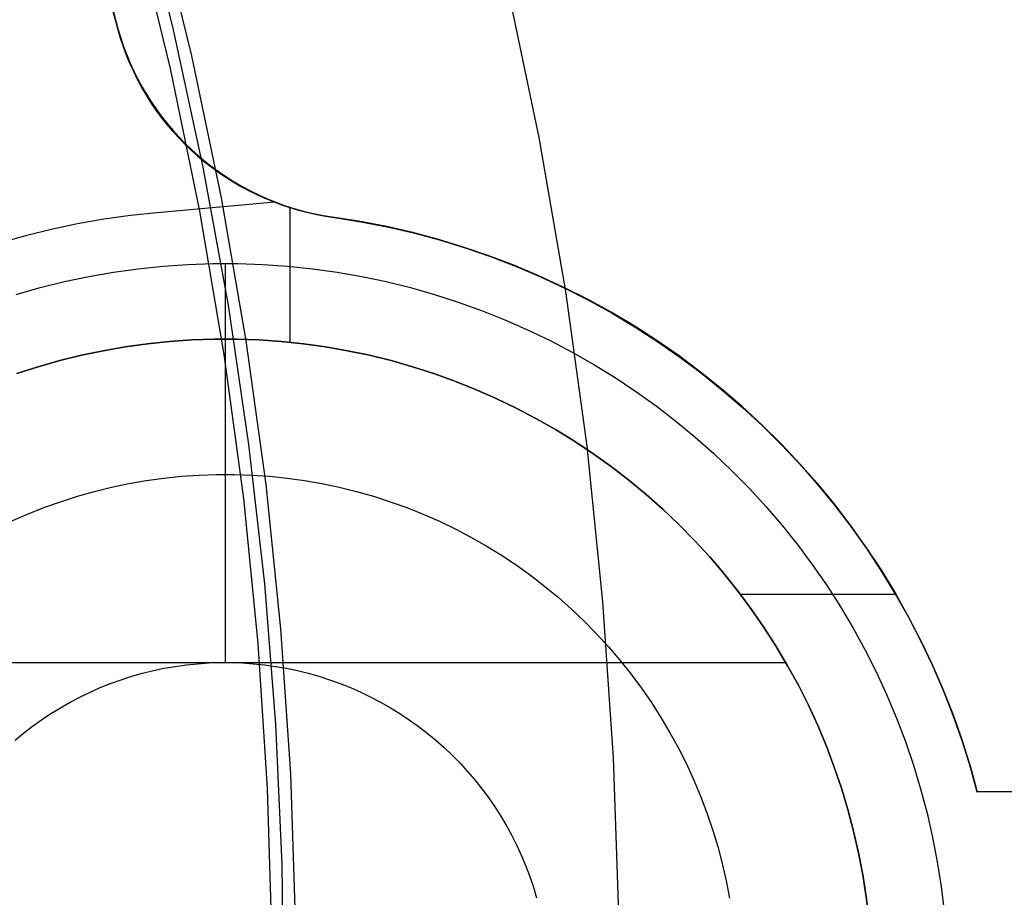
# Model space of a CAD drawing. Header units: millimetres. Extents: x 7986 to 9191, y -11326 to -10283.
# Tile 236 of 256: x 8618.84 to 8626.45, y -10665.13 to -10658.34. Entities that reach past the tile are written whole.
import ezdxf

# ---------------------------------------------------------------- set-up
doc = ezdxf.new("R2010")
doc.units = ezdxf.units.MM
doc.layers.add('BLANCO METALICO', color=7, linetype='Continuous', true_color=0xededed)
doc.layers.add('color', color=7, linetype='Continuous')

msp = doc.modelspace()

# ---------------------------------------------------------------- linework, layer by layer
at = {"layer": 'BLANCO METALICO'}
for p, q in [((8619.5814, -10658.3532, 162.5815), (8618.86, -10655.8114, 162.5815)), ((8619.3718, -10657.527, 159.5815), (8619.5815, -10658.3532, 159.5815)), ((8619.5987, -10658.4202, 162.5815), (8619.5814, -10658.3532, 162.5815)), ((8619.5814, -10658.3532, 162.5815), (8619.5815, -10658.3532, 159.5815)), ((8619.5815, -10658.3532, 159.5815), (8619.5992, -10658.4197, 159.5815)), ((8619.5815, -10658.3532, 161.0815), (8619.5986, -10658.4197, 161.0815)), ((8619.5986, -10658.4197, 161.0815), (8619.6181, -10658.4856, 161.0815)), ((8619.6183, -10658.4866, 162.5815), (8619.5987, -10658.4202, 162.5815)), ((8619.5992, -10658.4197, 159.5815), (8619.6192, -10658.4856, 159.5815)), ((8619.6181, -10658.4856, 161.0815), (8619.6398, -10658.5508, 161.0815)), ((8619.6402, -10658.5522, 162.5815), (8619.6183, -10658.4866, 162.5815)), ((8619.6192, -10658.4856, 159.5815), (8619.6414, -10658.5508, 159.5815)), ((8619.6398, -10658.5508, 161.0815), (8619.6637, -10658.6152, 161.0815)), ((8619.6643, -10658.6171, 162.5815), (8619.6402, -10658.5522, 162.5815)), ((8619.6414, -10658.5508, 159.5815), (8619.6659, -10658.6151, 159.5815)), ((8619.6637, -10658.6152, 161.0815), (8619.6898, -10658.6788, 161.0815)), ((8619.6907, -10658.6811, 162.5815), (8619.6643, -10658.6171, 162.5815)), ((8619.6659, -10658.6151, 159.5815), (8619.6925, -10658.6786, 159.5815)), ((8619.6898, -10658.6788, 161.0815), (8619.7181, -10658.7414, 161.0815)), ((8619.7193, -10658.7441, 162.5815), (8619.6907, -10658.6811, 162.5815)), ((8619.6925, -10658.6786, 159.5815), (8619.7212, -10658.7412, 159.5815)), ((8619.7181, -10658.7414, 161.0815), (8619.7485, -10658.803, 161.0815)), ((8619.75, -10658.8061, 162.5815), (8619.7193, -10658.7441, 162.5815)), ((8619.7212, -10658.7412, 159.5815), (8619.7521, -10658.8028, 159.5815)), ((8619.7485, -10658.803, 161.0815), (8619.781, -10658.8635, 161.0815)), ((8619.7521, -10658.8028, 159.5815), (8619.785, -10658.8632, 159.5815)), ((8619.7829, -10658.867, 162.5815), (8619.75, -10658.8061, 162.5815)), ((8619.781, -10658.8635, 161.0815), (8619.8155, -10658.9229, 161.0815)), ((8619.8178, -10658.9267, 162.5815), (8619.7829, -10658.867, 162.5815)), ((8619.785, -10658.8632, 159.5815), (8619.82, -10658.9225, 159.5815)), ((8619.8155, -10658.9229, 161.0815), (8619.8521, -10658.981, 161.0815)), ((8619.8548, -10658.9852, 162.5815), (8619.8178, -10658.9267, 162.5815)), ((8619.82, -10658.9225, 159.5815), (8619.8569, -10658.9806, 159.5815)), ((8619.8521, -10658.981, 161.0815), (8619.8907, -10659.0379, 161.0815)), ((8619.8938, -10659.0424, 162.5815), (8619.8548, -10658.9852, 162.5815)), ((8619.8569, -10658.9806, 159.5815), (8619.8958, -10659.0374, 159.5815)), ((8619.8907, -10659.0379, 161.0815), (8619.9312, -10659.0934, 161.0815)), ((8619.9348, -10659.0982, 162.5815), (8619.8938, -10659.0424, 162.5815)), ((8619.8958, -10659.0374, 159.5815), (8619.9367, -10659.0929, 159.5815)), ((8619.9312, -10659.0934, 161.0815), (8619.9736, -10659.1475, 161.0815)), ((8619.9776, -10659.1525, 162.5815), (8619.9348, -10659.0982, 162.5815)), ((8619.9367, -10659.0929, 159.5815), (8619.9793, -10659.1469, 159.5815)), ((8619.9736, -10659.1475, 161.0815), (8620.0178, -10659.2001, 161.0815)), ((8620.0224, -10659.2054, 162.5815), (8619.9776, -10659.1525, 162.5815)), ((8619.9793, -10659.1469, 159.5815), (8620.0238, -10659.1995, 159.5815)), ((8620.0178, -10659.2001, 161.0815), (8620.0638, -10659.2511, 161.0815)), ((8620.0689, -10659.2566, 162.5815), (8620.0224, -10659.2054, 162.5815)), ((8620.0238, -10659.1995, 159.5815), (8620.0701, -10659.2505, 159.5815)), ((8620.0638, -10659.2511, 161.0815), (8620.1115, -10659.3006, 161.0815)), ((8620.1171, -10659.3062, 162.5815), (8620.0689, -10659.2566, 162.5815)), ((8620.0701, -10659.2505, 159.5815), (8620.1181, -10659.2998, 159.5815)), ((8620.1115, -10659.3006, 161.0815), (8620.1609, -10659.3483, 161.0815)), ((8620.1671, -10659.3541, 162.5815), (8620.1171, -10659.3062, 162.5815)), ((8620.1181, -10659.2998, 159.5815), (8620.1677, -10659.3476, 159.5815)), ((8620.1609, -10659.3483, 161.0815), (8620.2119, -10659.3944, 161.0815)), ((8620.2186, -10659.4003, 162.5815), (8620.1671, -10659.3541, 162.5815)), ((8620.1677, -10659.3476, 159.5815), (8620.2189, -10659.3936, 159.5815)), ((8620.1903, -10659.3753, 162.5815), (8620.1903, -10659.3753, 159.5815)), ((8620.2119, -10659.3944, 161.0815), (8620.2644, -10659.4386, 161.0815)), ((8620.2718, -10659.4446, 162.5815), (8620.2186, -10659.4003, 162.5815)), ((8620.2189, -10659.3936, 159.5815), (8620.2716, -10659.4379, 159.5815)), ((8620.2644, -10659.4386, 161.0815), (8620.3185, -10659.4811, 161.0815)), ((8620.2716, -10659.4379, 159.5815), (8620.3259, -10659.4803, 159.5815)), ((8620.3264, -10659.4871, 162.5815), (8620.2718, -10659.4446, 162.5815)), ((8620.3185, -10659.4811, 161.0815), (8620.3739, -10659.5216, 161.0815)), ((8620.3259, -10659.4803, 159.5815), (8620.3815, -10659.5209, 159.5815)), ((8620.3825, -10659.5276, 162.5815), (8620.3264, -10659.4871, 162.5815)), ((8620.3739, -10659.5216, 161.0815), (8620.4307, -10659.5602, 161.0815)), ((8620.3815, -10659.5209, 159.5815), (8620.4385, -10659.5595, 159.5815)), ((8620.4399, -10659.5662, 162.5815), (8620.3825, -10659.5276, 162.5815)), ((8620.4307, -10659.5602, 161.0815), (8620.4889, -10659.5969, 161.0815)), ((8620.4385, -10659.5595, 159.5815), (8620.4967, -10659.5962, 159.5815)), ((8620.4987, -10659.6028, 162.5815), (8620.4399, -10659.5662, 162.5815)), ((8620.4889, -10659.5969, 161.0815), (8620.5482, -10659.6315, 161.0815)), ((8620.4967, -10659.5962, 159.5815), (8620.5562, -10659.6309, 159.5815)), ((8620.5587, -10659.6373, 162.5815), (8620.4987, -10659.6028, 162.5815)), ((8620.5482, -10659.6315, 161.0815), (8620.6087, -10659.6641, 161.0815)), ((8620.5562, -10659.6309, 159.5815), (8620.6168, -10659.6636, 159.5815)), ((8620.6198, -10659.6698, 162.5815), (8620.5587, -10659.6373, 162.5815)), ((8620.6087, -10659.6641, 161.0815), (8620.6703, -10659.6945, 161.0815)), ((8620.6168, -10659.6636, 159.5815), (8620.6785, -10659.6941, 159.5815)), ((8620.682, -10659.7001, 162.5815), (8620.6198, -10659.6698, 162.5815)), ((8620.6703, -10659.6945, 161.0815), (8620.7329, -10659.7229, 161.0815)), ((8620.6785, -10659.6941, 159.5815), (8620.7412, -10659.7226, 159.5815)), ((8620.7453, -10659.7282, 162.5815), (8620.682, -10659.7001, 162.5815)), ((8620.8094, -10659.7541, 162.5815), (8619.8995, -10659.8345, 162.5815)), ((8620.7329, -10659.7229, 161.0815), (8620.7964, -10659.7491, 161.0815)), ((8620.7412, -10659.7226, 159.5815), (8620.8049, -10659.7489, 159.5815)), ((8620.8094, -10659.7541, 162.5815), (8620.7453, -10659.7282, 162.5815)), ((8620.7964, -10659.7491, 161.0815), (8620.8608, -10659.773, 161.0815)), ((8620.8049, -10659.7489, 159.5815), (8620.8693, -10659.773, 159.5815)), ((8620.8708, -10659.7766, 162.5815), (8620.8094, -10659.7541, 162.5815)), ((8620.8608, -10659.773, 161.0815), (8620.926, -10659.7948, 161.0815)), ((8620.8693, -10659.773, 159.5815), (8620.9346, -10659.795, 159.5815)), ((8620.933, -10659.797, 162.5815), (8620.8708, -10659.7766, 162.5815)), ((8619.6938, -10659.8563, 162.5815), (8619.489, -10659.8851, 162.5815)), ((8619.8995, -10659.8345, 162.5815), (8619.6938, -10659.8563, 162.5815)), ((8620.926, -10659.7948, 161.0815), (8620.9918, -10659.8143, 161.0815)), ((8620.9276, -10660.8363, 162.5815), (8620.9276, -10659.7953, 162.5815)), ((8620.9957, -10659.8154, 162.5815), (8620.933, -10659.797, 162.5815)), ((8620.9346, -10659.795, 159.5815), (8621.0006, -10659.8146, 159.5815)), ((8620.9918, -10659.8143, 161.0815), (8621.0583, -10659.8315, 161.0815)), ((8621.059, -10659.8317, 162.5815), (8620.9957, -10659.8154, 162.5815)), ((8621.0006, -10659.8146, 159.5815), (8621.0672, -10659.8321, 159.5815)), ((8621.0583, -10659.8315, 161.0815), (8621.1254, -10659.8464, 161.0815)), ((8621.1228, -10659.8459, 162.5815), (8621.059, -10659.8317, 162.5815)), ((8621.0672, -10659.8321, 159.5815), (8621.1344, -10659.8472, 159.5815)), ((8621.1871, -10659.8581, 162.5815), (8621.1228, -10659.8459, 162.5815)), ((8621.1254, -10659.8464, 161.0815), (8621.193, -10659.8591, 161.0815)), ((8621.1344, -10659.8472, 159.5815), (8621.202, -10659.8601, 159.5815)), ((8621.2517, -10659.8681, 162.5815), (8621.1871, -10659.8581, 162.5815)), ((8621.193, -10659.8591, 161.0815), (8621.2609, -10659.8693, 161.0815)), ((8621.202, -10659.8601, 159.5815), (8621.27, -10659.8707, 159.5815)), ((8621.4575, -10659.9003, 162.5815), (8621.2517, -10659.8681, 162.5815)), ((8621.27, -10659.8707, 159.5815), (8621.2517, -10659.8681, 162.5815)), ((8621.2609, -10659.8694, 161.0815), (8621.4664, -10659.9018, 161.0815)), ((8619.2852, -10659.921, 162.5815), (8619.0828, -10659.9639, 162.5815)), ((8619.489, -10659.8851, 162.5815), (8619.2852, -10659.921, 162.5815)), ((8621.27, -10659.8707, 159.5815), (8621.4751, -10659.9038, 159.5815)), ((8621.6621, -10659.9396, 162.5815), (8621.4575, -10659.9003, 162.5815)), ((8621.4664, -10659.9018, 161.0815), (8621.6706, -10659.9414, 161.0815)), ((8621.4751, -10659.9038, 159.5815), (8621.6788, -10659.9439, 159.5815)), ((8621.8652, -10659.986, 162.5815), (8621.6621, -10659.9396, 162.5815)), ((8621.6706, -10659.9414, 161.0815), (8621.8733, -10659.988, 161.0815)), ((8621.6788, -10659.9439, 159.5815), (8621.881, -10659.9911, 159.5815)), ((8618.8821, -10660.0137, 162.5815), (8618.6831, -10660.0704, 162.5815)), ((8619.0828, -10659.9639, 162.5815), (8618.8821, -10660.0137, 162.5815)), ((8622.0666, -10660.0394, 162.5815), (8621.8652, -10659.986, 162.5815)), ((8621.8733, -10659.988, 161.0815), (8622.0743, -10660.0416, 161.0815)), ((8621.881, -10659.9911, 159.5815), (8622.0815, -10660.0452, 159.5815)), ((8622.266, -10660.0998, 162.5815), (8622.0666, -10660.0394, 162.5815)), ((8622.0743, -10660.0416, 161.0815), (8622.2734, -10660.1022, 161.0815)), ((8622.0815, -10660.0452, 159.5815), (8622.28, -10660.1061, 159.5815)), ((8622.4631, -10660.1671, 162.5815), (8622.266, -10660.0998, 162.5815)), ((8622.2734, -10660.1022, 161.0815), (8622.4702, -10660.1696, 161.0815)), ((8622.28, -10660.1061, 159.5815), (8622.4763, -10660.1739, 159.5815)), ((8622.6578, -10660.2411, 162.5815), (8622.4631, -10660.1671, 162.5815)), ((8622.4702, -10660.1696, 161.0815), (8622.6645, -10660.2438, 161.0815)), ((8622.4763, -10660.1739, 159.5815), (8622.6701, -10660.2485, 159.5815)), ((8619.7545, -10660.268, 156.5815), (8619.9463, -10660.2481, 156.5815)), ((8619.9463, -10660.2481, 156.5815), (8620.1386, -10660.2348, 156.5815)), ((8620.1386, -10660.2348, 156.5815), (8620.3312, -10660.2281, 156.5815)), ((8620.3312, -10660.2281, 156.5815), (8620.524, -10660.2281, 156.5815)), ((8620.4276, -10663.3112, 159.2315), (8620.4276, -10660.2273, 156.5815)), ((8620.524, -10660.2281, 156.5815), (8620.7166, -10660.2348, 156.5815)), ((8620.7166, -10660.2348, 156.5815), (8620.909, -10660.2481, 156.5815)), ((8620.909, -10660.2481, 156.5815), (8621.1007, -10660.268, 156.5815)), ((8622.8499, -10660.3219, 162.5815), (8622.6578, -10660.2411, 162.5815)), ((8622.6645, -10660.2438, 161.0815), (8622.8562, -10660.3247, 161.0815)), ((8622.6701, -10660.2485, 159.5815), (8622.8613, -10660.3296, 159.5815)), ((8619.3737, -10660.3276, 156.5815), (8619.5636, -10660.2945, 156.5815)), ((8619.5636, -10660.2945, 156.5815), (8619.7545, -10660.268, 156.5815)), ((8621.1007, -10660.268, 156.5815), (8621.2916, -10660.2945, 156.5815)), ((8621.2916, -10660.2945, 156.5815), (8621.4815, -10660.3276, 156.5815)), ((8623.039, -10660.4093, 162.5815), (8622.8499, -10660.3219, 162.5815)), ((8622.8562, -10660.3247, 161.0815), (8623.0449, -10660.4122, 161.0815)), ((8618.9979, -10660.4134, 156.5815), (8619.1851, -10660.3673, 156.5815)), ((8619.1851, -10660.3673, 156.5815), (8619.3737, -10660.3276, 156.5815)), ((8621.4815, -10660.3276, 156.5815), (8621.6702, -10660.3673, 156.5815)), ((8621.6702, -10660.3673, 156.5815), (8621.8573, -10660.4134, 156.5815)), ((8622.8613, -10660.3296, 159.5815), (8623.0495, -10660.4174, 159.5815)), ((8618.8124, -10660.466, 156.5815), (8618.9979, -10660.4134, 156.5815)), ((8621.8573, -10660.4134, 156.5815), (8622.0428, -10660.466, 156.5815)), ((8622.0428, -10660.466, 156.5815), (8622.2263, -10660.5249, 156.5815)), ((8623.2249, -10660.5032, 162.5815), (8623.039, -10660.4093, 162.5815)), ((8623.0449, -10660.4122, 161.0815), (8623.2305, -10660.5062, 161.0815)), ((8623.0495, -10660.4174, 159.5815), (8623.2346, -10660.5115, 159.5815)), ((8622.2263, -10660.5249, 156.5815), (8622.4077, -10660.5901, 156.5815)), ((8623.4075, -10660.6035, 162.5815), (8623.2249, -10660.5032, 162.5815)), ((8623.2305, -10660.5062, 161.0815), (8623.4127, -10660.6065, 161.0815)), ((8623.2346, -10660.5115, 159.5815), (8623.4163, -10660.612, 159.5815)), ((8622.4077, -10660.5901, 156.5815), (8622.5867, -10660.6616, 156.5815)), ((8623.5865, -10660.7101, 162.5815), (8623.4075, -10660.6035, 162.5815)), ((8623.4127, -10660.6065, 161.0815), (8623.5914, -10660.7131, 161.0815)), ((8623.4163, -10660.612, 159.5815), (8623.5944, -10660.7187, 159.5815)), ((8622.5867, -10660.6616, 156.5815), (8622.7632, -10660.7392, 156.5815)), ((8622.7632, -10660.7392, 156.5815), (8622.9369, -10660.8228, 156.5815)), ((8623.7617, -10660.8228, 162.5815), (8623.5865, -10660.7101, 162.5815)), ((8623.5914, -10660.7131, 161.0815), (8623.7662, -10660.8259, 161.0815)), ((8623.5944, -10660.7187, 159.5815), (8623.7688, -10660.8315, 159.5815)), ((8619.8249, -10660.8477, 160.5815), (8619.654, -10660.8714, 160.5815)), ((8619.654, -10660.8714, 162.5815), (8619.8249, -10660.8477, 162.5815)), ((8619.9966, -10660.8298, 160.5815), (8619.8249, -10660.8477, 160.5815)), ((8619.8249, -10660.8477, 162.5815), (8619.9966, -10660.8298, 162.5815)), ((8620.1688, -10660.8179, 160.5815), (8619.9966, -10660.8298, 160.5815)), ((8619.9966, -10660.8298, 162.5815), (8620.1688, -10660.8179, 162.5815)), ((8620.3413, -10660.812, 160.5815), (8620.1688, -10660.8179, 160.5815)), ((8620.1688, -10660.8179, 162.5815), (8620.3413, -10660.812, 162.5815)), ((8620.5139, -10660.812, 160.5815), (8620.3413, -10660.812, 160.5815)), ((8620.3413, -10660.812, 162.5815), (8620.5139, -10660.812, 162.5815)), ((8620.4276, -10663.3112, 160.5815), (8620.4276, -10660.8112, 160.5815)), ((8620.4276, -10660.8112, 162.5815), (8620.4276, -10660.8112, 160.5815)), ((8620.6864, -10660.8179, 160.5815), (8620.5139, -10660.812, 160.5815)), ((8620.5139, -10660.812, 162.5815), (8620.6864, -10660.8179, 162.5815)), ((8620.8586, -10660.8298, 160.5815), (8620.6864, -10660.8179, 160.5815)), ((8620.6864, -10660.8179, 162.5815), (8620.8586, -10660.8298, 162.5815)), ((8621.0303, -10660.8477, 160.5815), (8620.8586, -10660.8298, 160.5815)), ((8620.8586, -10660.8298, 162.5815), (8621.0303, -10660.8477, 162.5815)), ((8621.2013, -10660.8714, 160.5815), (8621.0303, -10660.8477, 160.5815)), ((8621.0303, -10660.8477, 162.5815), (8621.2013, -10660.8714, 162.5815)), ((8622.9369, -10660.8228, 156.5815), (8623.1076, -10660.9124, 156.5815)), ((8623.9329, -10660.9416, 162.5815), (8623.7617, -10660.8228, 162.5815)), ((8623.7662, -10660.8259, 161.0815), (8623.937, -10660.9446, 161.0815)), ((8623.7688, -10660.8315, 159.5815), (8623.9392, -10660.9503, 159.5815)), ((8619.4839, -10660.9011, 160.5815), (8619.315, -10660.9366, 160.5815)), ((8619.315, -10660.9366, 162.5815), (8619.4839, -10660.9011, 162.5815)), ((8619.654, -10660.8714, 160.5815), (8619.4839, -10660.9011, 160.5815)), ((8619.4839, -10660.9011, 162.5815), (8619.654, -10660.8714, 162.5815)), ((8621.3713, -10660.9011, 160.5815), (8621.2013, -10660.8714, 160.5815)), ((8621.2013, -10660.8714, 162.5815), (8621.3713, -10660.9011, 162.5815)), ((8621.5402, -10660.9366, 160.5815), (8621.3713, -10660.9011, 160.5815)), ((8621.3713, -10660.9011, 162.5815), (8621.5402, -10660.9366, 162.5815)), ((8623.1076, -10660.9124, 156.5815), (8623.2751, -10661.0078, 156.5815)), ((8619.1474, -10660.9779, 160.5815), (8618.9814, -10661.025, 160.5815)), ((8618.9814, -10661.025, 162.5815), (8619.1474, -10660.9779, 162.5815)), ((8619.315, -10660.9366, 160.5815), (8619.1474, -10660.9779, 160.5815)), ((8619.1474, -10660.9779, 162.5815), (8619.315, -10660.9366, 162.5815)), ((8621.7078, -10660.9779, 160.5815), (8621.5402, -10660.9366, 160.5815)), ((8621.5402, -10660.9366, 162.5815), (8621.7078, -10660.9779, 162.5815)), ((8621.8739, -10661.025, 160.5815), (8621.7078, -10660.9779, 160.5815)), ((8621.7078, -10660.9779, 162.5815), (8621.8739, -10661.025, 162.5815)), ((8623.2751, -10661.0078, 156.5815), (8623.4392, -10661.109, 156.5815)), ((8624.0998, -10661.0662, 162.5815), (8623.9329, -10660.9416, 162.5815)), ((8623.937, -10660.9446, 161.0815), (8624.1036, -10661.0692, 161.0815)), ((8623.9392, -10660.9503, 159.5815), (8624.1053, -10661.0748, 159.5815)), ((8618.9814, -10661.025, 160.5815), (8618.817, -10661.0777, 160.5815)), ((8618.817, -10661.0777, 162.5815), (8618.9814, -10661.025, 162.5815)), ((8622.0382, -10661.0777, 160.5815), (8621.8739, -10661.025, 160.5815)), ((8621.8739, -10661.025, 162.5815), (8622.0382, -10661.0777, 162.5815)), ((8622.2006, -10661.1361, 160.5815), (8622.0382, -10661.0777, 160.5815)), ((8622.0382, -10661.0777, 162.5815), (8622.2006, -10661.1361, 162.5815)), ((8624.2623, -10661.1966, 162.5815), (8624.0998, -10661.0662, 162.5815)), ((8624.1036, -10661.0692, 161.0815), (8624.2658, -10661.1995, 161.0815)), ((8624.1053, -10661.0748, 159.5815), (8624.2671, -10661.205, 159.5815)), ((8622.361, -10661.2001, 160.5815), (8622.2006, -10661.1361, 160.5815)), ((8622.2006, -10661.1361, 162.5815), (8622.361, -10661.2001, 162.5815)), ((8623.4392, -10661.109, 156.5815), (8623.5997, -10661.2157, 156.5815)), ((8622.519, -10661.2696, 160.5815), (8622.361, -10661.2001, 160.5815)), ((8622.361, -10661.2001, 162.5815), (8622.519, -10661.2696, 162.5815)), ((8623.5997, -10661.2157, 156.5815), (8623.7564, -10661.328, 156.5815)), ((8624.4202, -10661.3325, 162.5815), (8624.2623, -10661.1966, 162.5815)), ((8624.2658, -10661.1995, 161.0815), (8624.4234, -10661.3353, 161.0815)), ((8624.2671, -10661.205, 159.5815), (8624.4243, -10661.3407, 159.5815)), ((8622.6745, -10661.3445, 160.5815), (8622.519, -10661.2696, 160.5815)), ((8622.519, -10661.2696, 162.5815), (8622.6745, -10661.3445, 162.5815)), ((8622.8273, -10661.4247, 160.5815), (8622.6745, -10661.3445, 160.5815)), ((8622.6745, -10661.3445, 162.5815), (8622.8273, -10661.4247, 162.5815)), ((8623.7564, -10661.328, 156.5815), (8623.9092, -10661.4455, 156.5815)), ((8624.5733, -10661.4738, 162.5815), (8624.4202, -10661.3325, 162.5815)), ((8624.4234, -10661.3353, 161.0815), (8624.5761, -10661.4765, 161.0815)), ((8624.4243, -10661.3407, 159.5815), (8624.5767, -10661.4818, 159.5815)), ((8622.9773, -10661.5102, 160.5815), (8622.8273, -10661.4247, 160.5815)), ((8622.8273, -10661.4247, 162.5815), (8622.9773, -10661.5102, 162.5815)), ((8623.9092, -10661.4455, 156.5815), (8624.0578, -10661.5683, 156.5815)), ((8623.1242, -10661.6007, 160.5815), (8622.9773, -10661.5102, 160.5815)), ((8622.9773, -10661.5102, 162.5815), (8623.1242, -10661.6007, 162.5815)), ((8624.7214, -10661.6203, 162.5815), (8624.5733, -10661.4738, 162.5815)), ((8624.5761, -10661.4765, 161.0815), (8624.7239, -10661.6229, 161.0815)), ((8624.5767, -10661.4818, 159.5815), (8624.7241, -10661.628, 159.5815)), ((8623.2679, -10661.6963, 160.5815), (8623.1242, -10661.6007, 160.5815)), ((8623.1242, -10661.6007, 162.5815), (8623.2679, -10661.6963, 162.5815)), ((8624.0578, -10661.5683, 156.5815), (8624.202, -10661.6961, 156.5815)), ((8624.202, -10661.6961, 156.5815), (8624.3418, -10661.8289, 156.5815)), ((8624.8643, -10661.7719, 162.5815), (8624.7214, -10661.6203, 162.5815)), ((8624.7239, -10661.6229, 161.0815), (8624.8665, -10661.7744, 161.0815)), ((8624.7241, -10661.628, 159.5815), (8624.8664, -10661.7792, 159.5815)), ((8623.4083, -10661.7968, 160.5815), (8623.2679, -10661.6963, 160.5815)), ((8623.2679, -10661.6963, 162.5815), (8623.4083, -10661.7968, 162.5815)), ((8625.0018, -10661.9283, 162.5815), (8624.8643, -10661.7719, 162.5815)), ((8623.5451, -10661.9021, 160.5815), (8623.4083, -10661.7968, 160.5815)), ((8623.4083, -10661.7968, 162.5815), (8623.5451, -10661.9021, 162.5815)), ((8624.3418, -10661.8289, 156.5815), (8624.477, -10661.9663, 156.5815)), ((8624.8664, -10661.7792, 159.5815), (8625.0034, -10661.9353, 159.5815)), ((8624.8665, -10661.7744, 161.0815), (8625.0038, -10661.9307, 161.0815)), ((8619.6814, -10661.9284, 157.9822), (8619.8158, -10661.9049, 157.9822)), ((8619.8158, -10661.9049, 157.9822), (8619.951, -10661.8861, 157.9822)), ((8619.951, -10661.8861, 157.9822), (8620.0868, -10661.872, 157.9822)), ((8620.0868, -10661.872, 157.9822), (8620.223, -10661.8626, 157.9822)), ((8620.223, -10661.8626, 157.9822), (8620.3594, -10661.8579, 157.9822)), ((8620.3594, -10661.8579, 157.9822), (8620.4959, -10661.8579, 157.9822)), ((8620.4959, -10661.8579, 157.9822), (8620.6323, -10661.8626, 157.9822)), ((8620.6323, -10661.8626, 157.9822), (8620.7684, -10661.872, 157.9822)), ((8620.7684, -10661.872, 157.9822), (8620.9042, -10661.8861, 157.9822)), ((8620.9042, -10661.8861, 157.9822), (8621.0394, -10661.9049, 157.9822)), ((8621.0394, -10661.9049, 157.9822), (8621.1739, -10661.9284, 157.9822)), ((8623.6781, -10662.012, 160.5815), (8623.5451, -10661.9021, 160.5815)), ((8623.5451, -10661.9021, 162.5815), (8623.6781, -10662.012, 162.5815)), ((8619.2839, -10662.0263, 157.9822), (8619.4153, -10661.9891, 157.9822)), ((8619.4153, -10661.9891, 157.9822), (8619.5478, -10661.9564, 157.9822)), ((8619.5478, -10661.9564, 157.9822), (8619.6814, -10661.9284, 157.9822)), ((8621.1739, -10661.9284, 157.9822), (8621.3074, -10661.9564, 157.9822)), ((8621.3074, -10661.9564, 157.9822), (8621.44, -10661.9891, 157.9822)), ((8621.44, -10661.9891, 157.9822), (8621.5713, -10662.0263, 157.9822)), ((8624.477, -10661.9663, 156.5815), (8624.6073, -10662.1084, 156.5815)), ((8625.1339, -10662.0895, 162.5815), (8625.0018, -10661.9283, 162.5815)), ((8625.0034, -10661.9353, 159.5815), (8625.135, -10662.096, 159.5815)), ((8625.0038, -10661.9307, 161.0815), (8625.1356, -10662.0917, 161.0815)), ((8619.0255, -10662.1142, 157.9822), (8619.154, -10662.0681, 157.9822)), ((8619.154, -10662.0681, 157.9822), (8619.2839, -10662.0263, 157.9822)), ((8621.5713, -10662.0263, 157.9822), (8621.7013, -10662.0681, 157.9822)), ((8621.7013, -10662.0681, 157.9822), (8621.8297, -10662.1142, 157.9822)), ((8623.8073, -10662.1265, 160.5815), (8623.6781, -10662.012, 160.5815)), ((8623.6781, -10662.012, 162.5815), (8623.8073, -10662.1265, 162.5815)), ((8618.8988, -10662.1648, 157.9822), (8619.0255, -10662.1142, 157.9822)), ((8621.8297, -10662.1142, 157.9822), (8621.9565, -10662.1648, 157.9822)), ((8623.9325, -10662.2453, 160.5815), (8623.8073, -10662.1265, 160.5815)), ((8623.8073, -10662.1265, 162.5815), (8623.9325, -10662.2453, 162.5815)), ((8624.6073, -10662.1084, 156.5815), (8624.7326, -10662.2549, 156.5815)), ((8625.2602, -10662.2551, 162.5815), (8625.1339, -10662.0895, 162.5815)), ((8625.135, -10662.096, 159.5815), (8625.2609, -10662.2611, 159.5815)), ((8625.1356, -10662.0917, 161.0815), (8625.2617, -10662.2571, 161.0815)), ((8618.7738, -10662.2198, 157.9822), (8618.8988, -10662.1648, 157.9822)), ((8621.9565, -10662.1648, 157.9822), (8622.0814, -10662.2198, 157.9822)), ((8622.0814, -10662.2198, 157.9822), (8622.2044, -10662.279, 157.9822)), ((8622.2044, -10662.279, 157.9822), (8622.3253, -10662.3424, 157.9822)), ((8624.0535, -10662.3684, 160.5815), (8623.9325, -10662.2453, 160.5815)), ((8623.9325, -10662.2453, 162.5815), (8624.0535, -10662.3684, 162.5815)), ((8624.7326, -10662.2549, 156.5815), (8624.8528, -10662.4056, 156.5815)), ((8625.3808, -10662.425, 162.5815), (8625.2602, -10662.2551, 162.5815)), ((8625.2609, -10662.2611, 159.5815), (8625.381, -10662.4305, 159.5815)), ((8625.2617, -10662.2571, 161.0815), (8625.382, -10662.4268, 161.0815)), ((8622.3253, -10662.3424, 157.9822), (8622.4438, -10662.41, 157.9822)), ((8624.1702, -10662.4956, 160.5815), (8624.0535, -10662.3684, 160.5815)), ((8624.0535, -10662.3684, 162.5815), (8624.1702, -10662.4956, 162.5815)), ((8622.4438, -10662.41, 157.9822), (8622.56, -10662.4816, 157.9822)), ((8624.8528, -10662.4056, 156.5815), (8624.9677, -10662.5603, 156.5815)), ((8625.4953, -10662.599, 162.5815), (8625.3808, -10662.425, 162.5815)), ((8625.381, -10662.4305, 159.5815), (8625.4953, -10662.6039, 159.5815)), ((8625.382, -10662.4268, 161.0815), (8625.4964, -10662.6006, 161.0815)), ((8622.56, -10662.4816, 157.9822), (8622.6737, -10662.5572, 157.9822)), ((8624.2824, -10662.6268, 160.5815), (8624.1702, -10662.4956, 160.5815)), ((8624.1702, -10662.4956, 162.5815), (8624.2824, -10662.6268, 162.5815)), ((8622.6737, -10662.5572, 157.9822), (8622.7847, -10662.6367, 157.9822)), ((8624.9677, -10662.5603, 156.5815), (8625.0772, -10662.719, 156.5815)), ((8625.6038, -10662.7769, 162.5815), (8625.4953, -10662.599, 162.5815)), ((8625.4953, -10662.6039, 159.5815), (8625.6035, -10662.7812, 159.5815)), ((8625.4964, -10662.6006, 161.0815), (8625.6046, -10662.7783, 161.0815)), ((8622.7847, -10662.6367, 157.9822), (8622.8928, -10662.7199, 157.9822)), ((8624.39, -10662.7617, 160.5815), (8624.2824, -10662.6268, 160.5815)), ((8624.2824, -10662.6268, 162.5815), (8624.39, -10662.7617, 162.5815)), ((8622.8928, -10662.7199, 157.9822), (8622.9981, -10662.8069, 157.9822)), ((8625.0772, -10662.719, 156.5815), (8625.1811, -10662.8813, 156.5815)), ((8622.9981, -10662.8069, 157.9822), (8623.1002, -10662.8974, 157.9822)), ((8624.4929, -10662.9003, 160.5815), (8624.39, -10662.7617, 160.5815)), ((8624.39, -10662.7617, 162.5815), (8624.4929, -10662.9003, 162.5815)), ((8624.406, -10662.7827, 162.5815), (8625.6072, -10662.7827, 162.5815)), ((8625.6035, -10662.7812, 159.5815), (8625.7054, -10662.962, 159.5815)), ((8625.706, -10662.9584, 162.5815), (8625.6038, -10662.7769, 162.5815)), ((8625.6046, -10662.7783, 161.0815), (8625.7066, -10662.9596, 161.0815)), ((8623.1002, -10662.8974, 157.9822), (8623.1992, -10662.9914, 157.9822)), ((8624.5909, -10663.0424, 160.5815), (8624.4929, -10662.9003, 160.5815)), ((8624.4929, -10662.9003, 162.5815), (8624.5909, -10663.0424, 162.5815)), ((8625.1811, -10662.8813, 156.5815), (8625.2794, -10663.0471, 156.5815)), ((8625.7054, -10662.962, 159.5815), (8625.8011, -10663.1463, 159.5815)), ((8625.8019, -10663.1434, 162.5815), (8625.706, -10662.9584, 162.5815)), ((8625.7066, -10662.9596, 161.0815), (8625.8023, -10663.1443, 161.0815)), ((8623.1992, -10662.9914, 157.9822), (8623.2949, -10663.0887, 157.9822)), ((8624.684, -10663.1877, 160.5815), (8624.5909, -10663.0424, 160.5815)), ((8624.5909, -10663.0424, 162.5815), (8624.684, -10663.1877, 162.5815)), ((8625.2794, -10663.0471, 156.5815), (8625.372, -10663.2162, 156.5815)), ((8623.2949, -10663.0887, 157.9822), (8623.3872, -10663.1893, 157.9822)), ((8623.3872, -10663.1893, 157.9822), (8623.4759, -10663.293, 157.9822)), ((8624.7721, -10663.3362, 160.5815), (8624.684, -10663.1877, 160.5815)), ((8624.684, -10663.1877, 162.5815), (8624.7721, -10663.3362, 162.5815)), ((8625.372, -10663.2162, 156.5815), (8625.4586, -10663.3884, 156.5815)), ((8625.8011, -10663.1463, 159.5815), (8625.8904, -10663.3338, 159.5815)), ((8625.8912, -10663.3315, 162.5815), (8625.8019, -10663.1434, 162.5815)), ((8625.8023, -10663.1443, 161.0815), (8625.8915, -10663.3322, 161.0815)), ((8623.4759, -10663.293, 157.9822), (8623.561, -10663.3997, 157.9822)), ((8616.0975, -10663.3112, 160.5815), (8620.4276, -10663.3112, 160.5815)), ((8619.8713, -10663.3739, 159.2315), (8619.9558, -10663.3562, 159.2315)), ((8619.8713, -10663.3739, 160.5815), (8619.9558, -10663.3562, 160.5815)), ((8619.9558, -10663.3562, 159.2315), (8620.0408, -10663.3413, 159.2315)), ((8619.9558, -10663.3562, 160.5815), (8620.0408, -10663.3413, 160.5815)), ((8620.0408, -10663.3413, 159.2315), (8620.1263, -10663.3295, 159.2315)), ((8620.0408, -10663.3413, 160.5815), (8620.1263, -10663.3295, 160.5815)), ((8620.1263, -10663.3295, 159.2315), (8620.2121, -10663.3205, 159.2315)), ((8620.1263, -10663.3295, 160.5815), (8620.2121, -10663.3205, 160.5815)), ((8620.2121, -10663.3205, 159.2315), (8620.2982, -10663.3146, 159.2315)), ((8620.2121, -10663.3205, 160.5815), (8620.2982, -10663.3146, 160.5815)), ((8620.2982, -10663.3146, 159.2315), (8620.3845, -10663.3116, 159.2315)), ((8620.2982, -10663.3146, 160.5815), (8620.3845, -10663.3116, 160.5815)), ((8620.3845, -10663.3116, 159.2315), (8620.4708, -10663.3116, 159.2315)), ((8620.3845, -10663.3116, 160.5815), (8620.4708, -10663.3116, 160.5815)), ((8620.4276, -10663.3112, 160.5815), (8624.7577, -10663.3112, 160.5815)), ((8620.4276, -10663.3112, 159.2315), (8620.4276, -10663.3112, 160.5815)), ((8620.4708, -10663.3116, 159.2315), (8620.557, -10663.3146, 159.2315)), ((8620.4708, -10663.3116, 160.5815), (8620.557, -10663.3146, 160.5815)), ((8620.557, -10663.3146, 159.2315), (8620.6431, -10663.3205, 159.2315)), ((8620.557, -10663.3146, 160.5815), (8620.6431, -10663.3205, 160.5815)), ((8620.6431, -10663.3205, 159.2315), (8620.729, -10663.3295, 159.2315)), ((8620.6431, -10663.3205, 160.5815), (8620.729, -10663.3295, 160.5815)), ((8620.729, -10663.3295, 159.2315), (8620.8144, -10663.3413, 159.2315)), ((8620.729, -10663.3295, 160.5815), (8620.8144, -10663.3413, 160.5815)), ((8620.8144, -10663.3413, 159.2315), (8620.8995, -10663.3562, 159.2315)), ((8620.8144, -10663.3413, 160.5815), (8620.8995, -10663.3562, 160.5815)), ((8620.8995, -10663.3562, 159.2315), (8620.9839, -10663.3739, 159.2315)), ((8620.8995, -10663.3562, 160.5815), (8620.9839, -10663.3739, 160.5815)), ((8624.8549, -10663.4876, 160.5815), (8624.7721, -10663.3362, 160.5815)), ((8624.7721, -10663.3362, 162.5815), (8624.8549, -10663.4876, 162.5815)), ((8625.8904, -10663.3338, 159.5815), (8625.9732, -10663.5243, 159.5815)), ((8625.974, -10663.5227, 162.5815), (8625.8912, -10663.3315, 162.5815)), ((8625.8915, -10663.3322, 161.0815), (8625.9742, -10663.5231, 161.0815)), ((8619.5411, -10663.4737, 159.2315), (8619.6223, -10663.4445, 159.2315)), ((8619.5411, -10663.4737, 160.5815), (8619.6223, -10663.4445, 160.5815)), ((8619.6223, -10663.4445, 159.2315), (8619.7045, -10663.4181, 159.2315)), ((8619.6223, -10663.4445, 160.5815), (8619.7045, -10663.4181, 160.5815)), ((8619.7045, -10663.4181, 159.2315), (8619.7875, -10663.3946, 159.2315)), ((8619.7045, -10663.4181, 160.5815), (8619.7875, -10663.3946, 160.5815)), ((8619.7875, -10663.3946, 159.2315), (8619.8713, -10663.3739, 159.2315)), ((8619.7875, -10663.3946, 160.5815), (8619.8713, -10663.3739, 160.5815)), ((8620.9839, -10663.3739, 159.2315), (8621.0677, -10663.3946, 159.2315)), ((8620.9839, -10663.3739, 160.5815), (8621.0677, -10663.3946, 160.5815)), ((8621.0677, -10663.3946, 159.2315), (8621.1507, -10663.4181, 159.2315)), ((8621.0677, -10663.3946, 160.5815), (8621.1507, -10663.4181, 160.5815)), ((8621.1507, -10663.4181, 159.2315), (8621.2329, -10663.4445, 159.2315)), ((8621.1507, -10663.4181, 160.5815), (8621.2329, -10663.4445, 160.5815)), ((8621.2329, -10663.4445, 159.2315), (8621.3141, -10663.4737, 159.2315)), ((8621.2329, -10663.4445, 160.5815), (8621.3141, -10663.4737, 160.5815)), ((8623.561, -10663.3997, 157.9822), (8623.6424, -10663.5093, 157.9822)), ((8625.4586, -10663.3884, 156.5815), (8625.5392, -10663.5635, 156.5815)), ((8619.3819, -10663.5404, 159.2315), (8619.461, -10663.5057, 159.2315)), ((8619.3819, -10663.5404, 160.5815), (8619.461, -10663.5057, 160.5815)), ((8619.461, -10663.5057, 159.2315), (8619.5411, -10663.4737, 159.2315)), ((8619.461, -10663.5057, 160.5815), (8619.5411, -10663.4737, 160.5815)), ((8621.3141, -10663.4737, 159.2315), (8621.3943, -10663.5057, 159.2315)), ((8621.3141, -10663.4737, 160.5815), (8621.3943, -10663.5057, 160.5815)), ((8621.3943, -10663.5057, 159.2315), (8621.4733, -10663.5404, 159.2315)), ((8621.3943, -10663.5057, 160.5815), (8621.4733, -10663.5404, 160.5815)), ((8623.6424, -10663.5093, 157.9822), (8623.7199, -10663.6216, 157.9822)), ((8624.9325, -10663.6418, 160.5815), (8624.8549, -10663.4876, 160.5815)), ((8624.8549, -10663.4876, 162.5815), (8624.9325, -10663.6418, 162.5815)), ((8619.2278, -10663.618, 159.2315), (8619.3042, -10663.5779, 159.2315)), ((8619.2278, -10663.618, 160.5815), (8619.3042, -10663.5779, 160.5815)), ((8619.3042, -10663.5779, 159.2315), (8619.3819, -10663.5404, 159.2315)), ((8619.3042, -10663.5779, 160.5815), (8619.3819, -10663.5404, 160.5815)), ((8621.4733, -10663.5404, 159.2315), (8621.551, -10663.5779, 159.2315)), ((8621.4733, -10663.5404, 160.5815), (8621.551, -10663.5779, 160.5815)), ((8621.551, -10663.5779, 159.2315), (8621.6275, -10663.618, 159.2315)), ((8621.551, -10663.5779, 160.5815), (8621.6275, -10663.618, 160.5815)), ((8625.5392, -10663.5635, 156.5815), (8625.6137, -10663.7413, 156.5815)), ((8625.9732, -10663.5243, 159.5815), (8626.0493, -10663.7175, 159.5815)), ((8626.0501, -10663.7166, 162.5815), (8625.974, -10663.5227, 162.5815)), ((8625.9742, -10663.5231, 161.0815), (8626.0502, -10663.7168, 161.0815)), ((8619.0793, -10663.706, 159.2315), (8619.1528, -10663.6607, 159.2315)), ((8619.0793, -10663.706, 160.5815), (8619.1528, -10663.6607, 160.5815)), ((8619.1528, -10663.6607, 159.2315), (8619.2278, -10663.618, 159.2315)), ((8619.1528, -10663.6607, 160.5815), (8619.2278, -10663.618, 160.5815)), ((8621.6275, -10663.618, 159.2315), (8621.7024, -10663.6607, 159.2315)), ((8621.6275, -10663.618, 160.5815), (8621.7024, -10663.6607, 160.5815)), ((8621.7024, -10663.6607, 159.2315), (8621.7759, -10663.706, 159.2315)), ((8621.7024, -10663.6607, 160.5815), (8621.7759, -10663.706, 160.5815)), ((8623.7199, -10663.6216, 157.9822), (8623.7935, -10663.7366, 157.9822)), ((8625.0047, -10663.7986, 160.5815), (8624.9325, -10663.6418, 160.5815)), ((8624.9325, -10663.6418, 162.5815), (8625.0047, -10663.7986, 162.5815)), ((8619.0075, -10663.7538, 159.2315), (8619.0793, -10663.706, 159.2315)), ((8619.0075, -10663.7538, 160.5815), (8619.0793, -10663.706, 160.5815)), ((8621.7759, -10663.706, 159.2315), (8621.8478, -10663.7538, 159.2315)), ((8621.7759, -10663.706, 160.5815), (8621.8478, -10663.7538, 160.5815)), ((8623.7935, -10663.7366, 157.9822), (8623.8631, -10663.854, 157.9822)), ((8625.6137, -10663.7413, 156.5815), (8625.6821, -10663.9215, 156.5815)), ((8626.0493, -10663.7175, 159.5815), (8626.1187, -10663.9132, 159.5815)), ((8626.1195, -10663.9131, 162.5815), (8626.0501, -10663.7166, 162.5815)), ((8626.0502, -10663.7168, 161.0815), (8626.1194, -10663.913, 161.0815)), ((8618.8689, -10663.8566, 159.2315), (8618.9373, -10663.804, 159.2315)), ((8618.8689, -10663.8566, 160.5815), (8618.9373, -10663.804, 160.5815)), ((8618.9373, -10663.804, 159.2315), (8619.0075, -10663.7538, 159.2315)), ((8618.9373, -10663.804, 160.5815), (8619.0075, -10663.7538, 160.5815)), ((8621.8478, -10663.7538, 159.2315), (8621.9179, -10663.804, 159.2315)), ((8621.8478, -10663.7538, 160.5815), (8621.9179, -10663.804, 160.5815)), ((8621.9179, -10663.804, 159.2315), (8621.9863, -10663.8566, 159.2315)), ((8621.9179, -10663.804, 160.5815), (8621.9863, -10663.8566, 160.5815)), ((8625.0714, -10663.9578, 160.5815), (8625.0047, -10663.7986, 160.5815)), ((8625.0047, -10663.7986, 162.5815), (8625.0714, -10663.9578, 162.5815)), ((8618.8024, -10663.9116, 159.2315), (8618.8689, -10663.8566, 159.2315)), ((8618.8024, -10663.9116, 160.5815), (8618.8689, -10663.8566, 160.5815)), ((8621.9863, -10663.8566, 159.2315), (8622.0529, -10663.9116, 159.2315)), ((8621.9863, -10663.8566, 160.5815), (8622.0529, -10663.9116, 160.5815)), ((8623.8631, -10663.854, 157.9822), (8623.9286, -10663.9737, 157.9822)), ((8622.0529, -10663.9116, 159.2315), (8622.1175, -10663.9688, 159.2315)), ((8622.0529, -10663.9116, 160.5815), (8622.1175, -10663.9688, 160.5815)), ((8622.1175, -10663.9688, 159.2315), (8622.1801, -10664.0283, 159.2315)), ((8622.1175, -10663.9688, 160.5815), (8622.1801, -10664.0283, 160.5815)), ((8623.9286, -10663.9737, 157.9822), (8623.99, -10664.0957, 157.9822)), ((8625.1326, -10664.1192, 160.5815), (8625.0714, -10663.9578, 160.5815)), ((8625.0714, -10663.9578, 162.5815), (8625.1326, -10664.1192, 162.5815)), ((8625.6821, -10663.9215, 156.5815), (8625.7442, -10664.104, 156.5815)), ((8626.1187, -10663.9132, 159.5815), (8626.1813, -10664.1112, 159.5815)), ((8626.1194, -10663.913, 161.0815), (8626.1818, -10664.1114, 161.0815)), ((8626.1819, -10664.1118, 162.5815), (8626.1195, -10663.9131, 162.5815)), ((8622.1801, -10664.0283, 159.2315), (8622.2406, -10664.0898, 159.2315)), ((8622.1801, -10664.0283, 160.5815), (8622.2406, -10664.0898, 160.5815)), ((8622.2406, -10664.0898, 159.2315), (8622.2989, -10664.1534, 159.2315)), ((8622.2406, -10664.0898, 160.5815), (8622.2989, -10664.1534, 160.5815)), ((8623.99, -10664.0957, 157.9822), (8624.0471, -10664.2197, 157.9822)), ((8625.1882, -10664.2826, 160.5815), (8625.1326, -10664.1192, 160.5815)), ((8625.1326, -10664.1192, 162.5815), (8625.1882, -10664.2826, 162.5815)), ((8625.7442, -10664.104, 156.5815), (8625.7999, -10664.2886, 156.5815)), ((8626.1813, -10664.1112, 159.5815), (8626.2371, -10664.3112, 159.5815)), ((8626.1818, -10664.1114, 161.0815), (8626.2373, -10664.3119, 161.0815)), ((8626.2375, -10664.3126, 162.5815), (8626.1819, -10664.1118, 162.5815)), ((8622.2989, -10664.1534, 159.2315), (8622.355, -10664.219, 159.2315)), ((8622.2989, -10664.1534, 160.5815), (8622.355, -10664.219, 160.5815)), ((8622.355, -10664.219, 159.2315), (8622.4088, -10664.2865, 159.2315)), ((8622.355, -10664.219, 160.5815), (8622.4088, -10664.2865, 160.5815)), ((8624.0471, -10664.2197, 157.9822), (8624.0998, -10664.3455, 157.9822)), ((8625.2381, -10664.4478, 160.5815), (8625.1882, -10664.2826, 160.5815)), ((8625.1882, -10664.2826, 162.5815), (8625.2381, -10664.4478, 162.5815)), ((8622.4088, -10664.2865, 159.2315), (8622.4603, -10664.3558, 159.2315)), ((8622.4088, -10664.2865, 160.5815), (8622.4603, -10664.3558, 160.5815)), ((8622.4603, -10664.3558, 159.2315), (8622.5093, -10664.4268, 159.2315)), ((8622.4603, -10664.3558, 160.5815), (8622.5093, -10664.4268, 160.5815)), ((8624.0998, -10664.3455, 157.9822), (8624.1482, -10664.4732, 157.9822)), ((8625.7999, -10664.2886, 156.5815), (8625.8493, -10664.4749, 156.5815)), ((8635.6395, -10664.3112, 159.5815), (8626.2371, -10664.3112, 159.5815)), ((8626.2371, -10664.3112, 159.5815), (8626.2375, -10664.3126, 162.5815)), ((8627.4276, -10664.3112, 162.5815), (8626.2375, -10664.3126, 162.5815)), ((8622.5093, -10664.4268, 159.2315), (8622.5558, -10664.4995, 159.2315)), ((8622.5093, -10664.4268, 160.5815), (8622.5558, -10664.4995, 160.5815)), ((8622.5558, -10664.4995, 159.2315), (8622.5998, -10664.5737, 159.2315)), ((8622.5558, -10664.4995, 160.5815), (8622.5998, -10664.5737, 160.5815)), ((8624.1482, -10664.4732, 157.9822), (8624.1922, -10664.6024, 157.9822)), ((8625.2823, -10664.6146, 160.5815), (8625.2381, -10664.4478, 160.5815)), ((8625.2381, -10664.4478, 162.5815), (8625.2823, -10664.6146, 162.5815)), ((8625.8493, -10664.4749, 156.5815), (8625.8922, -10664.6628, 156.5815)), ((8622.5998, -10664.5737, 159.2315), (8622.6413, -10664.6494, 159.2315)), ((8622.5998, -10664.5737, 160.5815), (8622.6413, -10664.6494, 160.5815)), ((8622.6413, -10664.6494, 159.2315), (8622.68, -10664.7265, 159.2315)), ((8622.6413, -10664.6494, 160.5815), (8622.68, -10664.7265, 160.5815)), ((8624.1922, -10664.6024, 157.9822), (8624.2317, -10664.733, 157.9822)), ((8625.3207, -10664.7829, 160.5815), (8625.2823, -10664.6146, 160.5815)), ((8625.2823, -10664.6146, 162.5815), (8625.3207, -10664.7829, 162.5815)), ((8625.8922, -10664.6628, 156.5815), (8625.9286, -10664.8521, 156.5815)), ((8622.68, -10664.7265, 159.2315), (8622.7161, -10664.8049, 159.2315)), ((8622.68, -10664.7265, 160.5815), (8622.7161, -10664.8049, 160.5815)), ((8624.2317, -10664.733, 157.9822), (8624.2666, -10664.865, 157.9822)), ((8622.7161, -10664.8049, 159.2315), (8622.7495, -10664.8845, 159.2315)), ((8622.7161, -10664.8049, 160.5815), (8622.7495, -10664.8845, 160.5815)), ((8625.3533, -10664.9524, 160.5815), (8625.3207, -10664.7829, 160.5815)), ((8625.3207, -10664.7829, 162.5815), (8625.3533, -10664.9524, 162.5815)), ((8622.7495, -10664.8845, 159.2315), (8622.7801, -10664.9652, 159.2315)), ((8622.7495, -10664.8845, 160.5815), (8622.7801, -10664.9652, 160.5815)), ((8624.2666, -10664.865, 157.9822), (8624.297, -10664.9981, 157.9822)), ((8625.9286, -10664.8521, 156.5815), (8625.9584, -10665.0426, 156.5815)), ((8622.7801, -10664.9652, 159.2315), (8622.8079, -10665.0469, 159.2315)), ((8622.7801, -10664.9652, 160.5815), (8622.8079, -10665.0469, 160.5815)), ((8625.38, -10665.123, 160.5815), (8625.3533, -10664.9524, 160.5815)), ((8625.3533, -10664.9524, 162.5815), (8625.38, -10665.123, 162.5815)), ((8624.297, -10664.9981, 157.9822), (8624.3228, -10665.1321, 157.9822)), ((8625.9584, -10665.0426, 156.5815), (8625.9816, -10665.2339, 156.5815)), ((8622.8079, -10665.0469, 159.2315), (8622.8329, -10665.1295, 159.2315)), ((8622.8079, -10665.0469, 160.5815), (8622.8329, -10665.1295, 160.5815)), ((8625.4008, -10665.2943, 160.5815), (8625.38, -10665.123, 160.5815)), ((8625.38, -10665.123, 162.5815), (8625.4008, -10665.2943, 162.5815))]:
    msp.add_line(p, q, dxfattribs=at)
at = {"layer": 'color', "color": 254, "true_color": 0xcad1ee}
for p, q in [((8620.0272, -10658.42, 7.4594), (8619.7619, -10657.3666, 7.4594)), ((8619.8998, -10657.5316, 12.6594), (8620.1667, -10658.6211, 12.6594)), ((8619.8998, -10657.5316, 12.6594), (8620.1667, -10658.6211, 12.6594)), ((8620.0031, -10658.721, 2.2594), (8619.7376, -10657.6286, 2.2594)), ((8620.0031, -10658.721, 2.2594), (8619.7376, -10657.6286, 2.2594)), ((8622.8518, -10659.2523, 4.3594), (8622.6051, -10658.0695, 4.3594)), ((8622.8518, -10659.2523, 4.3594), (8622.6051, -10658.0695, 4.3594)), ((8622.8518, -10659.2523, 12.6594), (8622.6051, -10658.0695, 12.6594)), ((8622.8518, -10659.2523, 8.5094), (8622.6051, -10658.0695, 8.5094)), ((8622.8518, -10659.2523, 12.6594), (8622.6051, -10658.0695, 12.6594)), ((8620.257, -10659.4816, 7.4594), (8620.0272, -10658.42, 7.4594)), ((8620.1667, -10658.6211, 12.6594), (8620.3958, -10659.7193, 12.6594)), ((8620.1667, -10658.6211, 12.6594), (8620.3958, -10659.7193, 12.6594)), ((8620.2305, -10659.8221, 2.2594), (8620.0031, -10658.721, 2.2594)), ((8620.2305, -10659.8221, 2.2594), (8620.0031, -10658.721, 2.2594)), ((8623.0576, -10660.4429, 4.3594), (8622.8518, -10659.2523, 4.3594)), ((8623.0576, -10660.4429, 4.3594), (8622.8518, -10659.2523, 4.3594)), ((8623.0576, -10660.4429, 12.6594), (8622.8518, -10659.2523, 12.6594)), ((8623.0576, -10660.4429, 8.5094), (8622.8518, -10659.2523, 8.5094)), ((8623.0576, -10660.4429, 12.6594), (8622.8518, -10659.2523, 12.6594)), ((8620.4511, -10660.5503, 7.4594), (8620.257, -10659.4816, 7.4594)), ((8620.3958, -10659.7193, 12.6594), (8620.5869, -10660.8247, 12.6594)), ((8620.3958, -10659.7193, 12.6594), (8620.5869, -10660.8247, 12.6594)), ((8620.4195, -10660.9303, 2.2594), (8620.2305, -10659.8221, 2.2594)), ((8620.4195, -10660.9303, 2.2594), (8620.2305, -10659.8221, 2.2594)), ((8623.2221, -10661.6399, 4.3594), (8623.0576, -10660.4429, 4.3594)), ((8623.2221, -10661.6399, 4.3594), (8623.0576, -10660.4429, 4.3594)), ((8623.2221, -10661.6399, 12.6594), (8623.0576, -10660.4429, 12.6594)), ((8623.2221, -10661.6399, 8.5094), (8623.0576, -10660.4429, 8.5094)), ((8623.2221, -10661.6399, 12.6594), (8623.0576, -10660.4429, 12.6594)), ((8620.6093, -10661.625, 7.4594), (8620.4511, -10660.5503, 7.4594)), ((8620.5869, -10660.8247, 12.6594), (8620.7397, -10661.936, 12.6594)), ((8620.5869, -10660.8247, 12.6594), (8620.7397, -10661.936, 12.6594)), ((8620.5698, -10662.0445, 2.2594), (8620.4195, -10660.9303, 2.2594)), ((8620.5698, -10662.0445, 2.2594), (8620.4195, -10660.9303, 2.2594)), ((8620.7314, -10662.7043, 7.4594), (8620.6093, -10661.625, 7.4594)), ((8623.3452, -10662.8418, 4.3594), (8623.2221, -10661.6399, 4.3594)), ((8623.3452, -10662.8418, 4.3594), (8623.2221, -10661.6399, 4.3594)), ((8623.3452, -10662.8418, 12.6594), (8623.2221, -10661.6399, 12.6594)), ((8623.3452, -10662.8418, 8.5094), (8623.2221, -10661.6399, 8.5094)), ((8623.3452, -10662.8418, 12.6594), (8623.2221, -10661.6399, 12.6594)), ((8620.7397, -10661.936, 12.6594), (8620.8541, -10663.0519, 12.6594)), ((8620.7397, -10661.936, 12.6594), (8620.8541, -10663.0519, 12.6594)), ((8620.6812, -10663.1632, 2.2594), (8620.5698, -10662.0445, 2.2594)), ((8620.6812, -10663.1632, 2.2594), (8620.5698, -10662.0445, 2.2594)), ((8620.8173, -10663.7871, 7.4594), (8620.7314, -10662.7043, 7.4594)), ((8623.4268, -10664.0473, 4.3594), (8623.3452, -10662.8418, 4.3594)), ((8623.4268, -10664.0473, 4.3594), (8623.3452, -10662.8418, 4.3594)), ((8623.4268, -10664.0473, 12.6594), (8623.3452, -10662.8418, 12.6594)), ((8623.4268, -10664.0473, 8.5094), (8623.3452, -10662.8418, 8.5094)), ((8623.4268, -10664.0473, 12.6594), (8623.3452, -10662.8418, 12.6594)), ((8620.8541, -10663.0519, 12.6594), (8620.9299, -10664.1712, 12.6594)), ((8620.8541, -10663.0519, 12.6594), (8620.9299, -10664.1712, 12.6594)), ((8620.7537, -10664.2852, 2.2594), (8620.6812, -10663.1632, 2.2594)), ((8620.7537, -10664.2852, 2.2594), (8620.6812, -10663.1632, 2.2594)), ((8620.8668, -10664.8722, 7.4594), (8620.8173, -10663.7871, 7.4594)), ((8623.4667, -10665.2549, 4.3594), (8623.4268, -10664.0473, 4.3594)), ((8623.4667, -10665.2549, 4.3594), (8623.4268, -10664.0473, 4.3594)), ((8623.4667, -10665.2549, 12.6594), (8623.4268, -10664.0473, 12.6594)), ((8623.4667, -10665.2549, 8.5094), (8623.4268, -10664.0473, 8.5094)), ((8623.4667, -10665.2549, 12.6594), (8623.4268, -10664.0473, 12.6594)), ((8620.9299, -10664.1712, 12.6594), (8620.967, -10665.2923, 12.6594)), ((8620.9299, -10664.1712, 12.6594), (8620.967, -10665.2923, 12.6594)), ((8620.7871, -10665.409, 2.2594), (8620.7537, -10664.2852, 2.2594)), ((8620.7871, -10665.409, 2.2594), (8620.7537, -10664.2852, 2.2594)), ((8620.88, -10665.9584, 7.4594), (8620.8668, -10664.8722, 7.4594))]:
    msp.add_line(p, q, dxfattribs=at)

doc.saveas('drawing.dxf')
